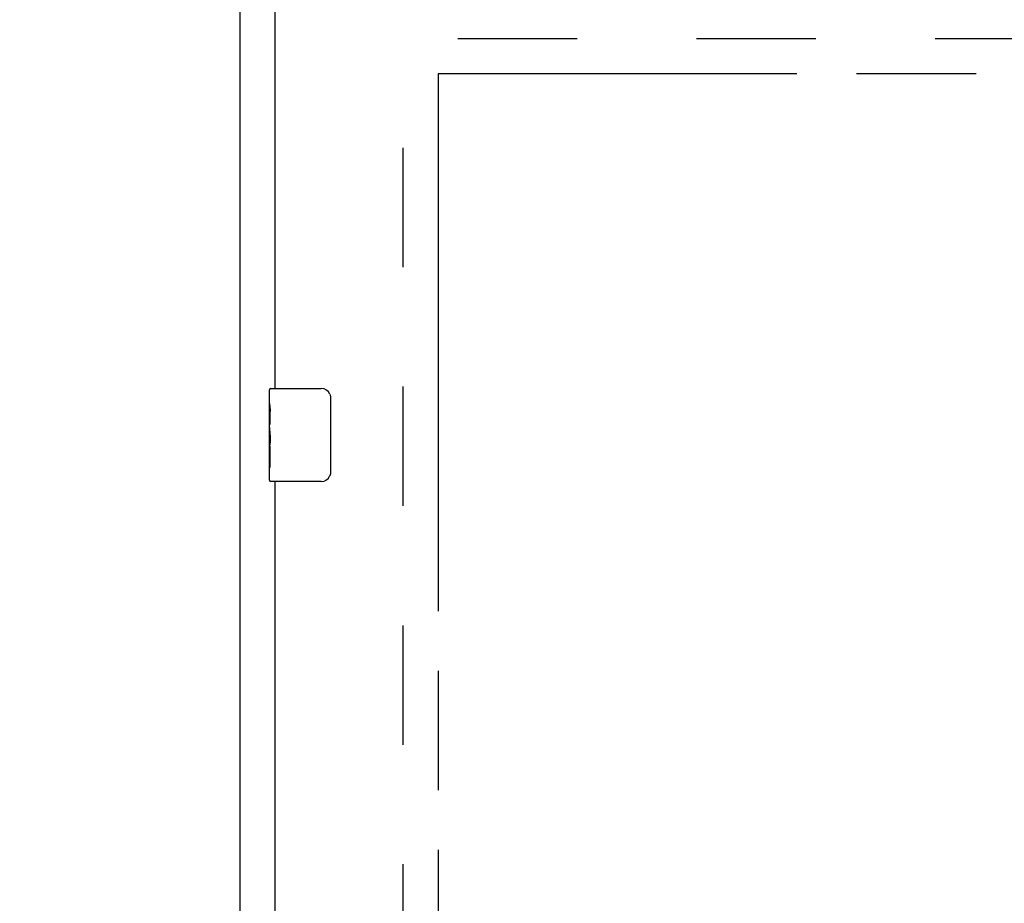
# Model space of a CAD drawing. Header units: inches. Extents: x 0 to 233, y 0 to 151.
# Tile 40 of 85: x 32 to 43, y 100 to 109. Entities that reach past the tile are written whole.
import ezdxf

# ---------------------------------------------------------------- set-up
doc = ezdxf.new("R2010")
doc.units = ezdxf.units.IN
doc.header["$LTSCALE"] = 12.808219
doc.header["$MEASUREMENT"] = 0
doc.linetypes.add('HIDDEN', pattern=[0.2, 0.1, -0.1])
doc.linetypes.add('PHANTOM', pattern=[0.8, 0.45, -0.05, 0.1, -0.05, 0.1, -0.05])
doc.layers.get('0').update_dxf_attribs({"linetype": 'CONTINUOUS'})
for name, color, linetype in [('02___PRT_ALL_AXES', 7, 'CONTINUOUS'), ('AVAILABLE_DOOR_SPACE', 7, 'CONTINUOUS'), ('DEFAULT_2', 8, 'HIDDEN'), ('DIMENSIONS', 7, 'CONTINUOUS')]:
    doc.layers.add(name, color=color, linetype=linetype)
doc.styles.get("Standard").update_dxf_attribs({"font": 'arial.ttf'})
doc.dimstyles.new('DIMSTYLE_1', dxfattribs={"dimtxt": 1.027397, "dimasz": 1.369863, "dimexe": 0.09, "dimexo": 0.07, "dimgap": 0.0375, "dimtad": 0, "dimtih": 1, "dimtoh": 1, "dimzin": 4, "dimdsep": 46, "dimtxsty": 'Standard', "dimblk": '_FILLED', "dimblk1": '_FILLED', "dimblk2": '_FILLED', "dimcen": 0.09, "dimazin": 1, "dimtfac": 1, "dimtofl": 0, "dimtmove": 0, "dimatfit": 3, "dimldrblk": '_FILLED', "dimfxl": 1, "dimtolj": 1, "dimtzin": 4, "dimarcsym": 0})

# ---------------------------------------------------------------- blocks, each defined once
blk = doc.blocks.new('_FILLED')
at = {"color": 0, "linetype": 'ByBlock'}
blk.add_solid([(0, 0), (-1, 0.2), (-1, -0.2)], dxfattribs=at)
blk = doc.blocks.new('*D11')
at = {"layer": 'DIMENSIONS', "color": 2, "linetype": 'Continuous'}
for p, q in [((34.878, 85.063), (32.138, 85.063)), ((36.628, 85.063), (39.203, 85.063))]:
    blk.add_line(p, q, dxfattribs=at)
at = {"layer": 'DIMENSIONS', "color": 2, "linetype": 'Continuous', "xscale": 1.3698630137, "yscale": 1.3698630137, "zscale": 1.3698630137}
blk.add_blockref('_FILLED', (34.878, 85.063), dxfattribs=at)
at = {"layer": 'DIMENSIONS', "color": 2, "linetype": 'Continuous', "xscale": 1.3698630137, "yscale": 1.3698630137, "zscale": 1.3698630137, "rotation": 180}
blk.add_blockref('_FILLED', (36.628, 85.063), dxfattribs=at)
at = {"layer": 'DIMENSIONS', "color": 2, "linetype": 'Continuous', "insert": (39.717, 85.577), "char_height": 1.0274, "width": 2.79192, "attachment_point": 1, "line_spacing_factor": 0.9}
blk.add_mtext('1.75', dxfattribs=at)
blk = doc.blocks.new('*D12')
at = {"layer": 'DIMENSIONS', "color": 2, "linetype": 'Continuous'}
for p, q in [((36.628, 87.146), (51.835, 87.146)), ((65.94, 87.146), (56.452, 87.146))]:
    blk.add_line(p, q, dxfattribs=at)
at = {"layer": 'DIMENSIONS', "color": 2, "linetype": 'Continuous', "xscale": 1.3698630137, "yscale": 1.3698630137, "zscale": 1.3698630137, "rotation": 180}
blk.add_blockref('_FILLED', (36.628, 87.146), dxfattribs=at)
at = {"layer": 'DIMENSIONS', "color": 2, "linetype": 'Continuous', "xscale": 1.3698630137, "yscale": 1.3698630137, "zscale": 1.3698630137}
blk.add_blockref('_FILLED', (65.94, 87.146), dxfattribs=at)
at = {"layer": 'DIMENSIONS', "color": 2, "linetype": 'Continuous', "insert": (54.143, 87.659), "char_height": 1.0274, "width": 3.59016, "attachment_point": 2, "line_spacing_factor": 0.9}
blk.add_mtext('29.31\\Ptyp.', dxfattribs=at)
blk = doc.blocks.new('*D14')
at = {"layer": 'DIMENSIONS', "color": 2, "linetype": 'Continuous'}
for p, q in [((50.032, 108.465), (47.387, 108.465)), ((48.62, 108.465), (48.62, 75.367)), ((48.62, 40.215), (48.62, 71.771))]:
    blk.add_line(p, q, dxfattribs=at)
at = {"layer": 'DIMENSIONS', "color": 2, "linetype": 'Continuous', "xscale": 1.3698630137, "yscale": 1.3698630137, "zscale": 1.3698630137}
for p, rotation in [((48.62, 108.465), 90), ((48.62, 40.215), 270)]:
    blk.add_blockref('_FILLED', p, dxfattribs=dict(at, rotation=rotation))
at = {"layer": 'DIMENSIONS', "color": 2, "linetype": 'Continuous', "insert": (48.62, 74.853), "char_height": 1.0274, "width": 3.59016, "attachment_point": 2, "line_spacing_factor": 0.9}
blk.add_mtext('68.25\\Ptyp.', dxfattribs=at)

msp = doc.modelspace()

# ---------------------------------------------------------------- linework, layer by layer
at = {"color": 3, "linetype": 'Continuous'}
for p, q in [((34.503, 38.444), (34.503, 113.434)), ((34.878, 105.09), (34.878, 109.486)), ((34.878, 74.84), (34.878, 104.09))]:
    msp.add_line(p, q, dxfattribs=at)
at = {"color": 7, "linetype": 'Continuous'}
for p, q in [((34.818, 104.929), (34.818, 105.075)), ((34.833, 105.09), (35.373, 105.09)), ((35.473, 104.99), (35.473, 104.19)), ((34.818, 104.671), (34.818, 104.705)), ((34.818, 104.474), (34.818, 104.506)), ((34.818, 104.105), (34.818, 104.244)), ((35.373, 104.09), (34.833, 104.09))]:
    msp.add_line(p, q, dxfattribs=at)
for points in [[(35.466, 105.026), (35.468, 105.02), (35.47, 105.014), (35.471, 105.008), (35.472, 105.002), (35.472, 104.996), (35.473, 104.99)], [(35.473, 104.19), (35.472, 104.183), (35.472, 104.177), (35.471, 104.171), (35.47, 104.165), (35.468, 104.159), (35.466, 104.153)]]:
    msp.add_lwpolyline(points, dxfattribs=at)
for centre, radius, start, end in [((34.833, 105.075), 0.015, 90, 180), ((35.373, 104.99), 0.1, 21.1999, 90), ((35.373, 104.19), 0.1, 270, 338.7946), ((34.833, 104.105), 0.015, 180, 270)]:
    msp.add_arc(centre, radius, start, end, dxfattribs=at)
at = {"layer": '02___PRT_ALL_AXES', "color": 7, "linetype": 'Continuous'}
for p, q in [((34.818, 104.929), (34.818, 105.075)), ((34.818, 104.671), (34.818, 104.928)), ((34.823, 104.873), (34.818, 104.873)), ((34.818, 104.841), (34.825, 104.841)), ((34.825, 104.705), (34.825, 104.841)), ((34.818, 104.705), (34.825, 104.705)), ((34.818, 104.105), (34.818, 104.668)), ((34.819, 104.642), (34.818, 104.642)), ((34.819, 104.644), (34.821, 104.622)), ((34.818, 104.51), (34.824, 104.51)), ((34.818, 104.474), (34.825, 104.474)), ((34.825, 104.244), (34.825, 104.474)), ((34.818, 104.411), (34.825, 104.411)), ((34.818, 104.244), (34.825, 104.244))]:
    msp.add_line(p, q, dxfattribs=at)
for points in [[(34.818, 104.929), (34.818, 104.925), (34.818, 104.921), (34.819, 104.915), (34.82, 104.902)], [(34.82, 104.902), (34.821, 104.894), (34.822, 104.886), (34.823, 104.878)], [(34.823, 104.878), (34.824, 104.869), (34.824, 104.86), (34.825, 104.85), (34.825, 104.841)], [(34.818, 104.671), (34.818, 104.663), (34.818, 104.654), (34.819, 104.644)], [(34.821, 104.622), (34.822, 104.61), (34.823, 104.598), (34.824, 104.586), (34.824, 104.573), (34.825, 104.561), (34.825, 104.548), (34.825, 104.535), (34.824, 104.522), (34.824, 104.51), (34.823, 104.497), (34.822, 104.485)]]:
    msp.add_lwpolyline(points, dxfattribs=at)
msp.add_ellipse((35.081, 104.506), major_axis=(0.263, 0), ratio=0.432808, start_param=-3.141593, end_param=-2.961605, dxfattribs=at)
at = {"layer": 'AVAILABLE_DOOR_SPACE', "color": 4, "linetype": 'PHANTOM'}
for p, q in [((36.628, 108.465), (36.628, 40.215)), ((50.722, 108.465), (36.628, 108.465))]:
    msp.add_line(p, q, dxfattribs=at)
at = {"layer": 'DEFAULT_2', "color": 8, "linetype": 'HIDDEN'}
for p, q in [((36.253, 39.788), (36.253, 108.892)), ((68.857, 108.84), (36.253, 108.84))]:
    msp.add_line(p, q, dxfattribs=at)

# ---------------------------------------------------------------- dimensions: what is measured, and where the dimension line sits
at = {"layer": 'DIMENSIONS', "color": 2, "linetype": 'Continuous'}
dim = msp.add_linear_dim(base=(34.878, 85.063), p1=(36.628, 108.465), p2=(34.878, 74.685), angle=180, dimstyle='DIMSTYLE_1', dxfattribs=at)
dim.commit()
dim.dimension.update_dxf_attribs({"geometry": '*D11', "text_midpoint": (41.161, 85.058), "dimtype": 160})
for base, p1, p2, angle, picture, middle in [((36.628, 87.146), (65.94, 108.465), (36.628, 108.465), 180, '*D12', (54.143, 86.375)), ((48.62, 40.215), (50.102, 108.465), (36.628, 40.215), 270, '*D14', (48.62, 73.569))]:
    dim = msp.add_linear_dim(base=base, p1=p1, p2=p2, angle=angle, text='<>\\Ptyp.', dimstyle='DIMSTYLE_1', dxfattribs=at)
    dim.commit()
    dim.dimension.update_dxf_attribs({"geometry": picture, "text_midpoint": middle, "dimtype": 160})

doc.saveas('drawing.dxf')
